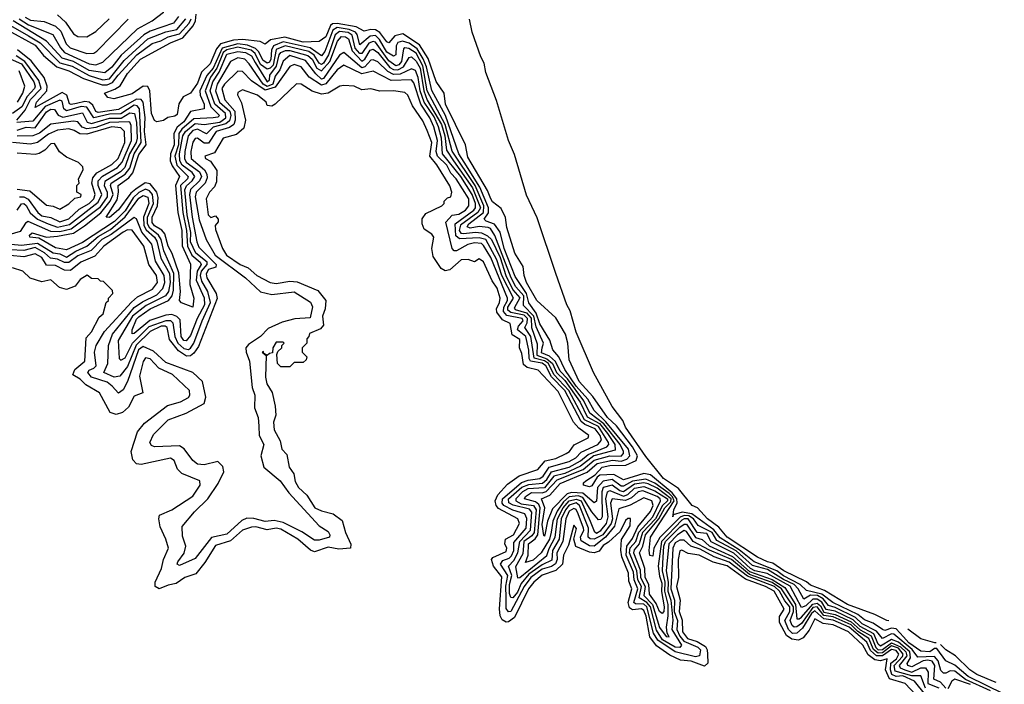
# Model space of a CAD drawing. Extents: x 2472589 to 2662339, y 701009 to 849030.
# Tile 243 of 256: x 2493147 to 2497515, y 842991 to 845941. Entities that reach past the tile are written whole.
import ezdxf

# ---------------------------------------------------------------- set-up
doc = ezdxf.new("R2010")
doc.units = 0

msp = doc.modelspace()

# ---------------------------------------------------------------- linework, layer by layer
at = {"layer": '0CON05XD'}
for points in [[(2493143.8, 845945), (2493185, 845917.8), (2493294.3, 845874.3), (2493327, 845815), (2493344.8, 845795), (2493455, 845744.2), (2493485, 845740.4), (2493515, 845752.2), (2493669.8, 845900.2), (2493734.4, 845935), (2493785, 845973.5), (2493800.4, 846015), (2493793.4, 846045), (2493780.9, 846065), (2493746.5, 846085), (2493661.9, 846111.9), (2493641.1, 846131.1), (2493615.7, 846175), (2493595.2, 846195), (2493445, 846294.3), (2493411.3, 846345), (2493409, 846365), (2493416.7, 846393.3)], [(2493081.2, 845901.2), (2493215, 845826.8), (2493251.6, 845781.6), (2493311.6, 845731.6), (2493365, 845714.2), (2493430.3, 845680.3), (2493511.8, 845651.8), (2493535, 845651), (2493558.3, 845661.7), (2493583.8, 845693.8), (2493666.2, 845785), (2493735, 845835.5), (2493773.1, 845846.9), (2493804.9, 845865.1), (2493855, 845878), (2493899.1, 845925), (2493908, 845945)], [(2493105.2, 845915.2), (2493185, 845869.6), (2493238, 845838), (2493325, 845748.8), (2493379.2, 845735), (2493455, 845692.9), (2493515, 845673.9), (2493545, 845678.8), (2493610.8, 845759.2), (2493714.8, 845855), (2493795, 845886.3), (2493843.3, 845896.7), (2493883.6, 845945)], [(2493850.7, 845955), (2493829.5, 845925), (2493725, 845888.9), (2493697.3, 845872.7), (2493596.4, 845783.6), (2493555, 845729.2), (2493525, 845704.4), (2493455, 845715.4), (2493385, 845755.1), (2493335, 845769.1), (2493265.5, 845845.5), (2493117.2, 845935)], [(2493171.6, 845951.6), (2493195, 845938.4), (2493255, 845932.3), (2493305, 845912.4), (2493329, 845889), (2493352.7, 845832.7), (2493370.4, 845815), (2493445, 845790.9), (2493475, 845792.7), (2493489.6, 845800.4), (2493627.8, 845942.2)], [(2493315, 845962.5), (2493349.9, 845929.9), (2493385, 845878), (2493405, 845866), (2493445, 845864.2), (2493485, 845888), (2493544, 845945)], [(2495782.3, 843922.3), (2495720.5, 843919.5), (2495708.9, 843911.1), (2495685, 843872.3), (2495675, 843868), (2495648, 843875), (2495648.1, 843885), (2495658.5, 843895), (2495699.8, 843920.3), (2495731.2, 843955), (2495765, 843962), (2495836.3, 843963.7), (2495882.4, 843985), (2495886.9, 844005), (2495865.6, 844045.6), (2495795, 844137.8), (2495755, 844175.3), (2495688.7, 844268.7), (2495628.3, 844335), (2495585, 844431.2), (2495578.1, 844505), (2495567.5, 844545), (2495525, 844617.5), (2495440.5, 844695), (2495395, 844774.4), (2495384.6, 844805), (2495380.6, 844845), (2495344.1, 844905), (2495307.9, 845017.9), (2495302.3, 845062.3), (2495283.4, 845103.4), (2495245, 845131.8), (2495236.2, 845145), (2495222.5, 845182.5), (2495135, 845330.9), (2495124.2, 845385), (2495035.7, 845565), (2495029.3, 845615), (2494995, 845665.6), (2494958.6, 845768.6), (2494919.7, 845829.7), (2494847.1, 845877.1), (2494811.1, 845868.9), (2494785, 845837.3), (2494775, 845842.5), (2494743.7, 845883.7), (2494725, 845895.5), (2494705, 845897.3), (2494675, 845889.3), (2494639.1, 845909.1), (2494555, 845923.6), (2494535, 845922.5), (2494524.9, 845915.1), (2494505, 845864.8), (2494475, 845843.8), (2494405, 845840.7), (2494322.3, 845862.3), (2494259.1, 845850.9), (2494235, 845832), (2494213.2, 845843.2), (2494135, 845853.2), (2494095, 845849.6), (2494037.1, 845832.9), (2494019.1, 845810.9), (2493992.2, 845745), (2493952.6, 845707.4), (2493935, 845659.4), (2493905, 845613.8), (2493872.3, 845597.7), (2493852.4, 845567.6), (2493845, 845520), (2493835, 845512), (2493804.1, 845505.9), (2493785, 845492.5), (2493755, 845487.5), (2493745, 845492.5), (2493731.8, 845525), (2493724.6, 845625), (2493715, 845644.4), (2493695, 845645.6), (2493645, 845611.1), (2493565, 845590), (2493537.5, 845595), (2493523.3, 845615), (2493568.3, 845631.7), (2493592.4, 845647.6), (2493625, 845702.5), (2493682.7, 845765), (2493815, 845837.6), (2493870.5, 845859.5), (2493916.3, 845913.7), (2493927, 845935), (2493929.4, 845965)], [(2497003, 843272.9), (2496994, 843275), (2496940.7, 843300.8), (2496819.4, 843345), (2496717.5, 843407.5), (2496655, 843431.2), (2496636.9, 843446.9), (2496536.4, 843495), (2496488.3, 843528.3), (2496465, 843534.6), (2496420, 843555), (2496285.5, 843645), (2496248.6, 843688.6), (2496198.8, 843725), (2496154.1, 843774.1), (2496130, 843785), (2496070, 843860), (2496002.3, 843905), (2495925, 844001.8), (2495835, 844133.1), (2495822.7, 844162.7), (2495775, 844224.4), (2495691.8, 844375), (2495615, 844554.2), (2495588.4, 844648.4), (2495574.1, 844675), (2495525.6, 844815), (2495442, 845062), (2495395, 845162), (2495342, 845342), (2495315, 845404), (2495261.7, 845581.7), (2495215, 845706.2), (2495207.6, 845747.6), (2495192.5, 845775), (2495154.7, 845885), (2495142.7, 845942.7)], [(2497453.1, 842963.1), (2497343.5, 843013.5), (2497295, 843049.6), (2497275, 843051.7), (2497255, 843040.4), (2497245, 843041.5), (2497233.3, 843053.3), (2497221.4, 843095), (2497205.4, 843115.4), (2497131.7, 843111.7), (2497106.1, 843146.1), (2497025, 843213.6), (2497015, 843215.7), (2496974.3, 843194.3), (2496947.4, 843227.4), (2496885, 843259.3), (2496855, 843287.4), (2496765, 843332.1), (2496735, 843341), (2496710.8, 843370.8), (2496685.5, 843385), (2496655, 843386.4), (2496625, 843368.8), (2496600.5, 843415), (2496583, 843435), (2496535, 843456.7), (2496465, 843500.8), (2496398.2, 843518.2), (2496325, 843583.8), (2496240.3, 843630.3), (2496218.2, 843665), (2496156.8, 843696.8), (2496135.5, 843725.5), (2496115, 843739.7), (2496095, 843741), (2496077.6, 843732.4), (2495986.4, 843643.6), (2495960, 843595), (2495955, 843560), (2495943, 843563), (2495940, 843585), (2495945.6, 843645), (2496049.7, 843805), (2496043.4, 843823.4), (2496027.7, 843837.7), (2495965, 843883.9), (2495925, 843901.8), (2495865, 843893.4), (2495825, 843870), (2495815, 843870.6), (2495775, 843900.7), (2495735, 843892.8), (2495710.4, 843865), (2495705.4, 843804.6), (2495695, 843796.7), (2495645, 843839.9), (2495595, 843842.5), (2495575, 843836.8), (2495510.4, 843769.6), (2495487.8, 843715), (2495477, 843655), (2495475, 843648.6), (2495471.8, 843651.8), (2495465, 843700), (2495475.8, 843775), (2495462, 843815), (2495498.8, 843831.2), (2495545, 843882), (2495665, 843932.1), (2495709.2, 843970.8), (2495776.6, 843986.6), (2495815, 843981), (2495840.2, 843989.8), (2495852.9, 844005), (2495847.6, 844035), (2495746.8, 844156.8), (2495695, 844206), (2495666.8, 844256.8), (2495615.9, 844315), (2495565, 844388.9), (2495538.2, 844445), (2495511.4, 844475), (2495498.6, 844518.6), (2495455, 844591.2), (2495438.1, 844638.1), (2495404.9, 844684.9), (2495395.7, 844725), (2495345, 844801.6), (2495296.1, 844925), (2495278.1, 844998.1), (2495252.7, 845032.7), (2495215.9, 845045.9), (2495206.6, 845055), (2495227.2, 845082.8), (2495226, 845105), (2495188, 845198), (2495118.2, 845308.2), (2495094.4, 845345), (2495035.1, 845515), (2494975, 845626.8), (2494951.8, 845731.8), (2494937.1, 845767.1), (2494910.6, 845810.6), (2494875, 845836.1), (2494845, 845845.7), (2494825, 845840), (2494817, 845825), (2494814.7, 845785.3), (2494805, 845778.2), (2494775, 845797), (2494742.5, 845852.5), (2494725, 845870), (2494701.9, 845868.1), (2494655, 845828.5), (2494644.1, 845874.1), (2494635.8, 845885.8), (2494607.7, 845897.7), (2494555, 845906.1), (2494536, 845894), (2494501.1, 845798.9), (2494485, 845780.6), (2494436, 845816), (2494315, 845842.6), (2494272.5, 845825), (2494263.5, 845805), (2494261, 845765), (2494255, 845752.5), (2494245, 845748.1), (2494225, 845760.4), (2494207.7, 845797.7), (2494193.4, 845813.4), (2494157.9, 845827.9), (2494115, 845833.9), (2494045, 845814.2), (2494005, 845725.5), (2493976.6, 845693.4), (2493945.8, 845625), (2493947.6, 845605), (2493965.4, 845565), (2493965.2, 845544.8), (2493905, 845533.1), (2493875, 845487.5), (2493845.9, 845464.1), (2493830, 845435), (2493831.8, 845385), (2493816, 845345), (2493814, 845315), (2493822.4, 845292.4), (2493855.2, 845245), (2493837.4, 845205), (2493848, 845085), (2493865.6, 845005), (2493867.8, 844937.8), (2493904.6, 844855.4), (2493900.9, 844765), (2493919.5, 844705), (2493915, 844664.3), (2493864.4, 844684.4), (2493856, 844695), (2493860.4, 844735), (2493852, 844818), (2493822.8, 844902.8), (2493805.2, 844935), (2493790, 844990), (2493776.7, 845006.7), (2493745, 845025.8), (2493735, 845040.9), (2493735, 845064.3), (2493757.8, 845115), (2493761.7, 845151.7), (2493755.7, 845175.7), (2493725, 845212), (2493704, 845216), (2493661.3, 845188.7), (2493639.9, 845170.1), (2493585, 845096.2), (2493545, 845063.4), (2493530.6, 845065), (2493578.9, 845141.1), (2493585.6, 845175), (2493583.6, 845205), (2493630.7, 845239.3), (2493649.1, 845260.9), (2493675, 845341.8), (2493708.2, 845385), (2493699.7, 845445), (2493703.3, 845506.7), (2493693.7, 845575), (2493685, 845586), (2493665, 845587.3), (2493585, 845542.5), (2493495, 845528.2), (2493485, 845533.2), (2493471.2, 845561.2), (2493455, 845574.9), (2493435, 845576.8), (2493398.6, 845568.7), (2493375, 845563.6), (2493367.8, 845567.8), (2493355.7, 845605.7), (2493335, 845617), (2493215, 845551.2), (2493221.2, 845575), (2493266.9, 845625), (2493268.4, 845645), (2493254.6, 845684.6), (2493197.6, 845757.6), (2493137.5, 845807.5)], [(2493077, 844947), (2493155, 844939.7), (2493225, 844948.8), (2493295, 844906.7), (2493325, 844901.2), (2493355, 844886.6), (2493395, 844913.5), (2493444.4, 844935.6), (2493495, 844977.8), (2493550, 845010), (2493614.7, 845065.3), (2493675, 845148.7), (2493695, 845160.6), (2493715, 845153.5), (2493719.9, 845125), (2493695.3, 845065), (2493697.6, 845027.6), (2493707.6, 845007.6), (2493744.6, 844975), (2493755, 844957.4), (2493773, 844883), (2493810.9, 844815), (2493813.5, 844775), (2493806.5, 844735), (2493794, 844715), (2493708.3, 844671.7), (2493647.3, 844625), (2493583.6, 844516.4), (2493587.3, 844437.3), (2493595, 844429.6), (2493615, 844439.6), (2493647, 844505), (2493721.1, 844578.9), (2493796.2, 844606.2), (2493815, 844605.5), (2493826.3, 844595), (2493834.4, 844534.4), (2493848.6, 844505), (2493875, 844482.1), (2493895, 844477.2), (2493905, 844482.5), (2493919.2, 844505), (2493955.6, 844604.4), (2493992.5, 844685), (2493981.8, 844735), (2493955, 844780.6), (2493949.4, 844805), (2493953.9, 844825), (2493978.7, 844855), (2493978.6, 844865), (2493927.5, 844905), (2493905, 844954.5), (2493905.8, 844995.8), (2493889.8, 845075), (2493879.7, 845185), (2493886.2, 845203.8), (2493911.8, 845225), (2493923.3, 845245), (2493912, 845262), (2493867.8, 845295), (2493856.9, 845315), (2493855.7, 845345), (2493871.1, 845425), (2493882.8, 845445), (2493925, 845480.1), (2493965, 845475.4), (2494035, 845486.3), (2494061.5, 845505), (2494060.3, 845525), (2494012.6, 845565), (2493991.5, 845625), (2494003.1, 845665), (2494031.7, 845708.3), (2494065, 845787.9), (2494115, 845799.3), (2494148.5, 845795), (2494175, 845780.7), (2494190.8, 845750.8), (2494245, 845665.4), (2494255, 845674.4), (2494255.9, 845695), (2494286.3, 845733.7), (2494297.3, 845785), (2494305, 845795.2), (2494326.6, 845803.4), (2494345, 845804.2), (2494425, 845782.1), (2494443.9, 845765), (2494464.9, 845724.9), (2494485, 845714.2), (2494522, 845755), (2494556.5, 845845), (2494575, 845866.6), (2494591.5, 845865), (2494605, 845855.7), (2494622.3, 845802.3), (2494665, 845756.5), (2494678.1, 845765), (2494701, 845805), (2494715, 845810.4), (2494735, 845795.5), (2494788.8, 845728.8), (2494805, 845718.9), (2494825, 845717.7), (2494849, 845731), (2494875, 845773.1), (2494885, 845775.2), (2494905, 845756.4), (2494922.9, 845725), (2494939.1, 845625), (2494955, 845583.8), (2495017.8, 845475), (2495032.6, 845425), (2495040.9, 845361), (2495070.8, 845315), (2495156.2, 845195), (2495191.2, 845105), (2495178.8, 845085), (2495101.8, 845028.2), (2495095.9, 845005), (2495104, 844994), (2495115, 844991.9), (2495168.4, 844998.4), (2495195, 844994.6), (2495222, 844982), (2495239.5, 844965), (2495278.5, 844885), (2495303.3, 844805), (2495335, 844742), (2495366.3, 844706.3), (2495340.8, 844660.8), (2495344.9, 844654.9), (2495395, 844640.3), (2495415.6, 844615.6), (2495416.7, 844575), (2495442.9, 844502.9), (2495441.6, 844451.6), (2495485.1, 844435.1), (2495511.1, 844415), (2495527.5, 844375), (2495565, 844340.1), (2495633.2, 844243.2), (2495665, 844178.1), (2495719.4, 844149.4), (2495754.4, 844105), (2495787, 844055), (2495789, 844031), (2495694.4, 844005), (2495635, 843959.9), (2495565, 843926.6), (2495516.7, 843915), (2495475, 843864), (2495400.5, 843859.5), (2495376.7, 843845), (2495347.8, 843815), (2495348.4, 843805), (2495371.7, 843791.7), (2495425.9, 843785), (2495437.5, 843765), (2495429, 843665), (2495419.3, 843650.7), (2495383.7, 843625), (2495379.3, 843570.7), (2495347, 843513), (2495355, 843463.2), (2495365, 843465.2), (2495485, 843562.5), (2495495.2, 843594.8), (2495522.9, 843645), (2495533.1, 843725), (2495557.2, 843775), (2495583.8, 843805), (2495615, 843813.1), (2495638, 843805), (2495678, 843715)], [(2497255, 842974.7), (2497231.4, 843001.4), (2497202.9, 843015), (2497206.6, 843075), (2497195, 843094.8), (2497175, 843099.2), (2497155, 843095.1), (2497105, 843068.6), (2497087.2, 843075), (2497084.5, 843084.5), (2497098.5, 843108.5), (2497095.8, 843135), (2497045, 843178.2), (2497015, 843190.6), (2496965, 843161.2), (2496955, 843169.6), (2496936.1, 843216.1), (2496875, 843248), (2496845, 843277.2), (2496765, 843316), (2496725, 843324), (2496705, 843355.6), (2496685, 843368.9), (2496665, 843369.2), (2496635, 843340.4), (2496615, 843331.9), (2496565, 843426.5), (2496463.3, 843483.3), (2496408.6, 843495), (2496388.7, 843505), (2496315, 843574), (2496215, 843624.3), (2496195, 843661.1), (2496151.9, 843665), (2496112.9, 843725), (2496095, 843725.7), (2496085, 843719.2), (2495993.8, 843625), (2495979.9, 843515), (2495985, 843471.6), (2495995, 843440), (2495993.8, 843403.8), (2496006.3, 843335), (2496005, 843314.4), (2495997.3, 843305), (2495985, 843314.7), (2495970.6, 843350.6), (2495941.1, 843391.1), (2495938.6, 843435), (2495921.5, 843465), (2495919.6, 843505), (2495895.8, 843575), (2495911.8, 843605), (2495923, 843655), (2495982.7, 843725), (2496009, 843775), (2496035, 843800.6), (2496036.7, 843815), (2495975, 843861.7), (2495935, 843880.5), (2495915, 843886.2), (2495875, 843879.7), (2495825, 843845.8), (2495809.3, 843849.3), (2495775, 843874.6), (2495735.7, 843865), (2495728.8, 843845), (2495730.3, 843735), (2495725, 843722.7), (2495715, 843720.9), (2495685, 843756.2), (2495645, 843819.9), (2495625, 843827.9), (2495585, 843822.9), (2495559.3, 843800.7), (2495530.9, 843759.1), (2495512.7, 843715), (2495504.1, 843665.9), (2495497.6, 843635), (2495459.7, 843575), (2495425, 843542.3), (2495391.3, 843531.3), (2495403.2, 843565), (2495404, 843615), (2495433.7, 843636.3), (2495445.5, 843655), (2495455.5, 843775), (2495449.5, 843789.5), (2495435, 843801.3), (2495386.8, 843815), (2495390.5, 843825), (2495417, 843843), (2495465, 843841.7), (2495483.1, 843846.9), (2495531.5, 843898.6), (2495647.2, 843945), (2495695, 843985.7), (2495765, 844005.3), (2495815, 844003.8), (2495824.8, 844015), (2495824.9, 844025), (2495810.3, 844055), (2495737.8, 844147.8), (2495676.7, 844195), (2495649.2, 844249.2), (2495577.4, 844347.4), (2495545, 844381.2), (2495524.4, 844424.4), (2495497.4, 844447.4), (2495462.3, 844462.3), (2495465.1, 844484.9), (2495470.3, 844505), (2495437.7, 844577.8), (2495427.2, 844625), (2495381.7, 844671.7), (2495383, 844715), (2495347.9, 844755), (2495326.7, 844795), (2495255, 844982.4), (2495235, 845014), (2495225, 845019.1), (2495185, 845022.2), (2495145, 845015.8), (2495131.3, 845021.3), (2495138.8, 845035), (2495205.1, 845084.9), (2495206, 845115), (2495166.9, 845205), (2495065, 845357.6), (2495034, 845475), (2494954.9, 845625), (2494935.4, 845735.4), (2494905, 845791.3), (2494873.2, 845813.2), (2494855, 845816.2), (2494848.8, 845811.2), (2494840.1, 845755), (2494829.2, 845740.8), (2494815, 845736.1), (2494785, 845757.7), (2494725, 845840.5), (2494715, 845844.5), (2494695, 845836), (2494665, 845790), (2494655, 845789.9), (2494634.7, 845814.7), (2494622.2, 845872.2), (2494603.2, 845883.2), (2494565, 845888.5), (2494546.4, 845873.6), (2494517.1, 845785), (2494495, 845747.1), (2494485, 845742.4), (2494475, 845747), (2494452.9, 845782.9), (2494429.7, 845799.7), (2494324.9, 845825.1), (2494285, 845808.7), (2494270.7, 845739.3), (2494257.7, 845725), (2494245, 845721.2), (2494215, 845742.3), (2494190.9, 845790.9), (2494172.9, 845805), (2494115, 845818.5), (2494065, 845807.5), (2494049.4, 845795), (2494021.7, 845725), (2493992.7, 845685), (2493968.8, 845625), (2493994.5, 845554.5), (2494032.7, 845515), (2494025, 845507.3), (2494005, 845505.2), (2493919.6, 845500.4), (2493865.4, 845454.6), (2493852.4, 845435), (2493850.8, 845385), (2493835.1, 845335), (2493843.6, 845295), (2493893.8, 845245), (2493890.8, 845235), (2493859.5, 845205), (2493869.7, 845085), (2493887.2, 845005), (2493891.5, 844935), (2493910.3, 844895), (2493948, 844865), (2493951.3, 844855), (2493933.8, 844825), (2493930, 844785), (2493965, 844706.2), (2493966.2, 844675), (2493933.4, 844615), (2493905, 844539.5), (2493885, 844516), (2493875, 844517.3), (2493862.9, 844535), (2493859.2, 844609.2), (2493843.8, 844623.8), (2493821.8, 844631.8), (2493795, 844629.7), (2493724.3, 844605.7), (2493655, 844548.2), (2493645, 844546), (2493645.4, 844565), (2493665, 844612.4), (2493675, 844622.7), (2493725, 844658), (2493806.2, 844693.8), (2493822.6, 844715), (2493829, 844741), (2493830.1, 844815), (2493785.5, 844915.5), (2493773.8, 844965), (2493762.3, 844985), (2493724.2, 845015), (2493713.9, 845035), (2493713.8, 845065), (2493739.7, 845125), (2493735.5, 845165.5), (2493721.8, 845181.8), (2493705, 845188.7), (2493675, 845173.8), (2493650.5, 845149.5), (2493615, 845092.4), (2493566.9, 845045), (2493425, 844951.5), (2493355, 844920), (2493305, 844928.6), (2493231.4, 844971.4), (2493191.2, 844975), (2493190, 844985), (2493202.5, 844995), (2493265.6, 844975.6), (2493315, 844979.4), (2493385, 844993.4), (2493433.7, 845026.3), (2493506.7, 845083.3), (2493547.7, 845135), (2493560.7, 845165), (2493549.4, 845205), (2493551.8, 845215), (2493615, 845254.9), (2493635, 845281.4), (2493654.1, 845345), (2493686.2, 845395), (2493678.4, 845545), (2493668.4, 845558.4), (2493655, 845561.4), (2493595, 845522.9), (2493545, 845521.5), (2493476.2, 845505), (2493445, 845553), (2493418.9, 845555), (2493355, 845536.2), (2493343, 845545), (2493335, 845578.4), (2493325, 845582.8), (2493260.3, 845555), (2493205, 845490.5), (2493134.1, 845484.1)], [(2493055, 845788.2), (2493154.8, 845745), (2493209.9, 845665), (2493216, 845645), (2493212, 845635), (2493180, 845600), (2493155.8, 845554.2), (2493115, 845524.5)], [(2497165, 842974.9), (2497145, 843028.6), (2497105, 843029), (2497030.2, 843050.2), (2497025.9, 843075), (2497063, 843115), (2497065.6, 843125), (2497045, 843151.4), (2497015, 843161.5), (2496975, 843131.7), (2496955, 843129.3), (2496935.2, 843145.2), (2496914.5, 843194.5), (2496865, 843225.5), (2496835.3, 843255.3), (2496755, 843291), (2496715, 843296.4), (2496685, 843335.2), (2496665, 843331.7), (2496615, 843261.7), (2496595, 843246.4), (2496583.3, 843245), (2496573.1, 843253.1), (2496565.6, 843275), (2496580.1, 843315), (2496579.3, 843335), (2496525.9, 843415), (2496485, 843443.9), (2496385, 843478.4), (2496305, 843545.2), (2496206.7, 843586.7), (2496135, 843625.1), (2496105, 843669), (2496095, 843673.3), (2496065, 843654.9), (2496026.7, 843615), (2496015.5, 843495), (2496023.9, 843445), (2496022.1, 843405), (2496035.4, 843365), (2496044.6, 843275.4), (2496040.3, 843235), (2496082.1, 843165), (2496076, 843155), (2496055, 843156.7), (2495998.1, 843188.1), (2495971.2, 843231.2), (2495945, 843335.7), (2495928.7, 843355), (2495894.8, 843374.8), (2495905.4, 843425), (2495889, 843455), (2495884.8, 843495), (2495851.6, 843575), (2495855, 843596.4), (2495880, 843625), (2495893.6, 843666.4), (2495955.1, 843735), (2495989.7, 843805), (2495987.5, 843815), (2495974.3, 843825), (2495910.6, 843849.4), (2495890, 843845), (2495861.5, 843818.5), (2495835, 843806.4), (2495774.9, 843815.1), (2495768, 843795), (2495776.2, 843725), (2495771.3, 843705), (2495733.6, 843655), (2495695, 843635.1), (2495677.3, 843637.3), (2495668.1, 843645), (2495669.8, 843685), (2495630.9, 843785), (2495615, 843796), (2495585, 843787.1), (2495567.5, 843765), (2495549.6, 843725), (2495539.6, 843635), (2495510.6, 843585), (2495507.8, 843542.2), (2495465, 843521.4), (2495405, 843480.1), (2495371.8, 843438.2), (2495355, 843400.8), (2495335, 843375.6), (2495325, 843376.3), (2495319.1, 843395), (2495320.3, 843435), (2495329.9, 843475), (2495315.9, 843515), (2495339.2, 843540.9), (2495357, 843575), (2495365.1, 843625), (2495412.8, 843675), (2495418.4, 843755), (2495408.5, 843768.5), (2495335.7, 843785.7), (2495316.7, 843796.7), (2495314.6, 843815), (2495375, 843866.2), (2495405, 843878.8), (2495466.4, 843883.6), (2495485, 843899.7), (2495505.8, 843934.2), (2495585, 843955.6), (2495635, 843982.9), (2495668.5, 844011.4), (2495751.4, 844045), (2495759.8, 844055), (2495759.6, 844065), (2495715, 844135.3), (2495653.2, 844165), (2495583.3, 844295), (2495516.1, 844366.1), (2495492.2, 844415), (2495475, 844426.6), (2495428.6, 844438.6), (2495415.1, 844535), (2495388.4, 844575), (2495398.6, 844595), (2495399.6, 844615), (2495385, 844629.5), (2495325, 844641.6), (2495312, 844652), (2495312.3, 844665), (2495337.8, 844705), (2495285.8, 844805), (2495263.2, 844875), (2495214, 844965), (2495185, 844972.5), (2495098.5, 844968.5), (2495082.2, 844982.2), (2495078.2, 845035), (2495161.8, 845095), (2495169.2, 845105), (2495168.8, 845125), (2495154.7, 845165), (2495103.8, 845245), (2495022.9, 845345), (2495017.4, 845415), (2495004.9, 845465), (2494985, 845509.8), (2494941.2, 845575), (2494922.9, 845625), (2494915, 845683.6), (2494902.1, 845715), (2494885, 845722.2), (2494835, 845699.1), (2494805, 845697.7), (2494780.1, 845710.1), (2494735, 845752.9), (2494715, 845762.5), (2494705, 845760.6), (2494678, 845732), (2494665, 845727.3), (2494585, 845794.7), (2494565, 845782.4), (2494495, 845679), (2494485, 845677), (2494460, 845700), (2494415, 845760.2), (2494345, 845782.3), (2494315, 845756.6), (2494301.4, 845718.6), (2494280.2, 845689.8), (2494269.4, 845655), (2494244.8, 845644.8), (2494227.2, 845655), (2494165, 845745.3), (2494145, 845764.8), (2494115, 845771.3), (2494081.8, 845755), (2494022.5, 845655), (2494015.7, 845625), (2494033.7, 845575), (2494079, 845535), (2494083.1, 845515), (2494077.7, 845492.3), (2494061.4, 845478.6), (2494005, 845463.6), (2493975, 845434.7), (2493935, 845454.2), (2493915, 845449.4), (2493894.2, 845425), (2493879.6, 845355), (2493878.2, 845325), (2493885, 845308.9), (2493944.8, 845265), (2493953.3, 845245), (2493944.8, 845225), (2493905, 845187.5), (2493899.3, 845165), (2493911.8, 845065), (2493931.9, 844955), (2493941.7, 844931.7), (2494019, 844855), (2494017.5, 844842.5), (2493985, 844832.4), (2493973.3, 844813.3), (2493977, 844795), (2494018.4, 844725), (2494023.4, 844703.4), (2493939.6, 844490.4), (2493919.9, 844460.1), (2493905, 844449), (2493887.4, 844447.4), (2493851.2, 844471.2), (2493811.2, 844521.2), (2493801.3, 844575), (2493791.3, 844581.3), (2493775, 844580.4), (2493725, 844557.3), (2493663.8, 844496.2), (2493625, 844401), (2493591, 844359), (2493566.2, 844353.8), (2493519.6, 844375), (2493538.1, 844415), (2493541.2, 844495), (2493559, 844545), (2493655, 844663), (2493691.3, 844688.7), (2493755, 844719), (2493782.3, 844747.7), (2493790, 844775), (2493787.8, 844805), (2493748.9, 844868.9), (2493732.5, 844945), (2493688.4, 844998.4), (2493665, 845057.5), (2493655, 845063.1), (2493552.4, 844987.6), (2493511.7, 844965), (2493463.8, 844916.2), (2493405, 844892.5), (2493365, 844863.4), (2493345, 844863.1), (2493315, 844878.3), (2493282.8, 844882.8), (2493256.7, 844906.7), (2493215, 844929.4), (2493165, 844917), (2493105, 844919.9)], [(2493133.8, 845495), (2493171.2, 845538.8), (2493194.2, 845585.8), (2493241.4, 845635), (2493231.3, 845671.3), (2493169.9, 845755), (2493130.6, 845780.6)], [(2494884.4, 845674.4), (2494795, 845670.2), (2494715, 845711.4), (2494665, 845699.8), (2494585, 845738.1), (2494555, 845717.4), (2494505, 845655.7), (2494485, 845650.1), (2494430.7, 845685), (2494395, 845731.6), (2494365, 845741.9), (2494345, 845732.5), (2494279.5, 845640.5), (2494235, 845627.2), (2494175, 845668.6), (2494135, 845711.2), (2494115, 845712.3), (2494055, 845653.8), (2494043.9, 845635), (2494056.4, 845585), (2494100.8, 845535), (2494102.5, 845495), (2494096.3, 845475), (2494077.7, 845462.3), (2494018.7, 845445), (2493985, 845392.9), (2493965, 845393.1), (2493935, 845414.7), (2493925, 845413.8), (2493915, 845396.7), (2493905.8, 845355), (2493908, 845325), (2493966.2, 845275), (2493977.3, 845255), (2493978.5, 845238.5), (2493968.9, 845215), (2493929.1, 845175), (2493924.6, 845155), (2493942.7, 845052.7), (2493974.5, 844964.5), (2494013.3, 844895), (2494148.9, 844795), (2494215, 844732.5), (2494265, 844721), (2494365, 844733.2), (2494436.6, 844686.6), (2494445.9, 844665.9), (2494435, 844616.9), (2494366.6, 844613.4), (2494311.5, 844598.5), (2494249.4, 844570.6), (2494215.5, 844534.5), (2494161.3, 844498.7), (2494150.4, 844485), (2494151.3, 844465), (2494165.7, 844425), (2494178.4, 844308.4), (2494189.3, 844275), (2494188.3, 844218.3), (2494205.3, 844174.7), (2494207.6, 844137.6), (2494209.8, 844095), (2494230.2, 844055), (2494216.5, 844005), (2494230, 843955), (2494302.9, 843895), (2494340.9, 843840.9), (2494474.8, 843694.8), (2494515, 843670), (2494523.3, 843655), (2494520.6, 843645), (2494475, 843631), (2494455, 843630.9), (2494398.5, 843668.5), (2494315, 843709.7), (2494275, 843718.5), (2494235, 843714.1), (2494185, 843727.5), (2494155, 843728.2), (2494132.4, 843717.6), (2494065, 843657.4), (2493997.7, 843642.3), (2493925, 843549.7), (2493855, 843519.1), (2493845.7, 843525), (2493847.7, 843535), (2493876.9, 843573.1), (2493883.5, 843605), (2493869.1, 843649.1), (2493867.7, 843692.3), (2493922.5, 843757.5), (2493981.4, 843815), (2494026.8, 843883.2), (2494053, 843935), (2494047.9, 843957.9), (2494025, 843979.5), (2493965, 843964.8), (2493935, 843968.3), (2493914.2, 843984.2), (2493876.6, 844036.6), (2493855, 844049.7), (2493745, 844044.7), (2493731.2, 844051.2), (2493724.6, 844065), (2493740.3, 844099.7), (2493805.4, 844164.6), (2493885, 844194.8), (2493965, 844237.1), (2493973.1, 844265), (2493958.4, 844335), (2493915.3, 844375.3), (2493795, 844420), (2493740.1, 844470.1), (2493695, 844491.1), (2493674.2, 844475), (2493624.4, 844335), (2493605, 844297.5), (2493585, 844284), (2493557, 844315), (2493535, 844332.1), (2493465, 844354.8), (2493449.2, 844375), (2493454.6, 844385), (2493476, 844394), (2493485.2, 844405), (2493478.6, 844465), (2493485.6, 844495), (2493523.4, 844556.6), (2493642.2, 844687.8), (2493668.9, 844711.1), (2493735.3, 844745), (2493757.5, 844775), (2493753.1, 844805), (2493719.8, 844855), (2493697.3, 844935), (2493645, 845006.5), (2493625, 845008.7), (2493605, 844997.1), (2493519.7, 844935), (2493479.3, 844890.7), (2493418.2, 844865), (2493372.2, 844827.8), (2493345, 844828.9), (2493305, 844850.4), (2493265, 844851), (2493244.3, 844885), (2493215, 844901.5), (2493165, 844888.9), (2493105, 844893.8)], [(2493137.2, 845575), (2493160.2, 845615), (2493169.5, 845645), (2493144.3, 845714.3)], [(2496197.6, 843125), (2496199.2, 843085), (2496185, 843072.1), (2496125, 843093.6), (2496078.7, 843098.7), (2496031.1, 843121.1), (2495972.2, 843162.2), (2495942.2, 843202.2), (2495926.4, 843293.6), (2495915, 843319.2), (2495905, 843326.4), (2495865, 843321.7), (2495851.5, 843331.5), (2495846.8, 843355), (2495863.2, 843415), (2495849.3, 843449.3), (2495847, 843485), (2495817.4, 843557.4), (2495813.1, 843586.9), (2495816.2, 843633.8), (2495855, 843694), (2495857.1, 843727.1), (2495845, 843727.5), (2495835, 843718.8), (2495810.5, 843669.5), (2495758.4, 843621.6), (2495735, 843608.1), (2495717.7, 843582.3), (2495695, 843574.7), (2495675, 843577.2), (2495613.7, 843603.7), (2495605.2, 843635), (2495616.7, 843683.3), (2495605, 843698), (2495581, 843609), (2495558.9, 843565), (2495554.4, 843525), (2495525, 843495.9), (2495465, 843475.6), (2495427.1, 843445), (2495403.8, 843415), (2495341.6, 843288.4), (2495315, 843269.1), (2495305, 843267.8), (2495287.5, 843277.5), (2495278.4, 843295), (2495276, 843326), (2495285, 843468.8), (2495248.8, 843515), (2495240, 843545), (2495245.3, 843554.7), (2495305, 843580.8), (2495307.6, 843595), (2495298.9, 843615), (2495302.3, 843635), (2495338.1, 843655), (2495364.5, 843705), (2495356.4, 843725), (2495271.6, 843771.6), (2495261.1, 843785), (2495256.4, 843805), (2495267.7, 843832.3), (2495311.1, 843878.9), (2495363.2, 843916.8), (2495445, 843944.6), (2495477.6, 843982.4), (2495525, 843993.8), (2495570.8, 844015), (2495585.6, 844025), (2495606.4, 844053.6), (2495668.8, 844085), (2495672, 844095), (2495627.3, 844127.3), (2495603.6, 844155), (2495535, 844290.8), (2495446.9, 844385), (2495397.6, 844397.6), (2495381.2, 844411.2), (2495375, 844458.8), (2495364.5, 844485), (2495365, 844520.8), (2495332.2, 844542.2), (2495322, 844592), (2495288.9, 844608.9), (2495263.3, 844643.3), (2495261.9, 844658.1), (2495275.8, 844685), (2495278, 844705), (2495265, 844748.6), (2495242.3, 844782.3), (2495205, 844865.8), (2495185, 844880), (2495165, 844866.7), (2495135.8, 844875.8), (2495105.5, 844875.5), (2495055, 844830), (2495035, 844825.6), (2495017, 844837), (2494980.4, 844890.4), (2494974.4, 844925), (2494983.6, 844975), (2494975, 844989.5), (2494941.2, 845011.2), (2494931.9, 845035), (2494932.5, 845057.5), (2494949.1, 845080.9), (2495020, 845115), (2495030, 845125), (2495030, 845135), (2495045, 845150), (2495060, 845155), (2495063.3, 845175), (2495055, 845203.3), (2494997.1, 845297.1), (2494966.2, 845335), (2494974.6, 845395), (2494955, 845449.2), (2494935, 845492), (2494888.9, 845558.9), (2494869.2, 845605), (2494855, 845616.9), (2494805, 845624.2), (2494745, 845623.3), (2494705, 845633.3), (2494665, 845630), (2494630, 845645), (2494585, 845648.8), (2494567.5, 845645), (2494515.8, 845614.2), (2494485, 845610), (2494443.8, 845623.8), (2494395, 845653.8), (2494375, 845656), (2494280, 845565), (2494265, 845557.5), (2494245, 845560), (2494240, 845575), (2494202, 845605), (2494135, 845630), (2494115, 845617.5), (2494113.6, 845606.4), (2494131.2, 845571.2), (2494148.8, 845495), (2494141.1, 845458.9), (2494108.9, 845431.1), (2494050, 845415), (2494010.7, 845349.3), (2493967.5, 845335), (2493971.2, 845325), (2493992.5, 845312.5), (2494021.4, 845271.4), (2494019.1, 845220.9), (2494010.9, 845199.1), (2493989.2, 845175), (2493974.4, 845145), (2493982.9, 845075), (2493995, 845062.5), (2494015, 845070), (2494027.5, 845055), (2494026.7, 845043.3), (2494013.3, 845026.7), (2494015, 845010), (2494047.1, 844925), (2494064.6, 844895), (2494124.4, 844855), (2494160, 844840), (2494198.8, 844805), (2494257.5, 844775), (2494285, 844770), (2494345, 844780.8), (2494377.3, 844777.3), (2494469.3, 844739.3), (2494504.3, 844695), (2494502.5, 844657.5), (2494490.8, 844625), (2494493.8, 844585), (2494481.2, 844568.8), (2494431.7, 844548.3), (2494430, 844535), (2494420, 844525), (2494420, 844505), (2494400, 844485), (2494400, 844465), (2494420, 844445), (2494418.3, 844431.7), (2494405, 844420), (2494365, 844420), (2494345, 844400), (2494305, 844400), (2494290, 844415), (2494287.5, 844455), (2494291.7, 844468.3), (2494310, 844485), (2494310, 844495), (2494320, 844505), (2494315, 844510), (2494285, 844510), (2494270, 844485), (2494268.3, 844461.7), (2494255, 844460), (2494245, 844450), (2494230, 844460), (2494228.3, 844468.3), (2494222.5, 844465), (2494240, 844450), (2494237.5, 844355), (2494242.5, 844325), (2494267, 844287), (2494280, 844225), (2494282.5, 844185), (2494273.3, 844155), (2494275, 844120), (2494301.7, 844071.7), (2494310, 844035), (2494331.7, 844011.7), (2494342.5, 843955), (2494362.5, 843925), (2494368.3, 843891.7), (2494384.2, 843865), (2494420.9, 843830.9), (2494456, 843775), (2494485, 843760.6), (2494537.9, 843747.9), (2494578, 843718), (2494592.2, 843665), (2494616.2, 843613.8), (2494613.9, 843596.1), (2494561.8, 843591.8), (2494515, 843599.3), (2494455, 843580), (2494436.9, 843586.9), (2494380, 843635), (2494305, 843680.4), (2494285, 843684.5), (2494245, 843677.6), (2494195, 843690.4), (2494175, 843689.2), (2494135.7, 843675), (2494082, 843628), (2494015, 843607.9), (2493968.1, 843531.9), (2493928.1, 843481.9), (2493878.8, 843465), (2493840.8, 843439.2), (2493805, 843431.8), (2493765, 843414.4), (2493747.5, 843425), (2493748.1, 843445), (2493776, 843505), (2493784, 843546), (2493806.2, 843595), (2493795.6, 843635.6), (2493770.3, 843690.3), (2493764, 843725), (2493767.3, 843742.7), (2493821.2, 843765), (2493915, 843826), (2493947.5, 843875), (2493946.2, 843895), (2493866.2, 843926.2), (2493846.6, 843946.6), (2493832, 843985), (2493815, 843994.3), (2493685, 843967.5), (2493665, 843970), (2493648.2, 843988.2), (2493641.9, 844025), (2493668.9, 844111.1), (2493700.3, 844149.7), (2493801.7, 844228.3), (2493860, 844245), (2493895, 844264.3), (2493901.2, 844275), (2493900, 844295), (2493825, 844366.9), (2493763.8, 844393.8), (2493725, 844435.4), (2493705, 844440), (2493695, 844423.3), (2493678.3, 844358.3), (2493692.5, 844285), (2493655, 844270), (2493628.9, 844221.1), (2493602.5, 844197.5), (2493575, 844188.6), (2493547.5, 844197.5), (2493500, 844285), (2493440.2, 844320.2), (2493415, 844345.6), (2493382.5, 844365), (2493391.2, 844388.8), (2493435.6, 844425), (2493440.9, 844529.1), (2493465.6, 844555), (2493498.8, 844621.2), (2493517.5, 844635), (2493530, 844685), (2493540, 844695), (2493540, 844705), (2493560, 844725), (2493558.3, 844738.3), (2493518.3, 844778.3), (2493505, 844780), (2493495, 844790), (2493465, 844792.5), (2493446.7, 844806.7), (2493415, 844788), (2493392.1, 844757.9), (2493355, 844744), (2493322.9, 844752.9), (2493285, 844786.2), (2493245, 844777.5), (2493193, 844793), (2493160, 844825), (2493115, 844838.9)], [(2497164.9, 842944.9), (2497116.3, 843005), (2497065, 843028.4), (2497035, 843025.8), (2497016.1, 843035), (2497009.5, 843055), (2497011.6, 843085), (2497036.9, 843105), (2497047.6, 843125), (2497035, 843141.8), (2497015, 843146.2), (2496975, 843118.2), (2496948, 843118), (2496921.7, 843141.7), (2496905, 843178.6), (2496826.9, 843245), (2496755, 843276.2), (2496715, 843281.4), (2496675, 843318), (2496659.8, 843305), (2496619.2, 843240.8), (2496595, 843218.4), (2496575, 843217), (2496558.2, 843235), (2496541.9, 843275), (2496563.9, 843315), (2496563.8, 843335), (2496541.4, 843361.4), (2496517.2, 843405), (2496494.8, 843424.8), (2496375, 843470.9), (2496295, 843533.8), (2496227.3, 843557.3), (2496165, 843590.9), (2496124.7, 843604.7), (2496095, 843631.3), (2496075, 843631.4), (2496055, 843619), (2496043.8, 843595), (2496035.5, 843415), (2496051.6, 843365), (2496050.6, 843315), (2496064.5, 843275), (2496061.7, 843235), (2496074.9, 843204.9), (2496093.3, 843183.3), (2496155, 843155.8), (2496166.8, 843145), (2496162.5, 843117.5), (2496145, 843113.2), (2496055, 843134.9), (2495977.4, 843187.4), (2495958.2, 843218.2), (2495929.5, 843335), (2495915, 843347), (2495878.6, 843348.6), (2495871.6, 843355), (2495889.5, 843415), (2495872.9, 843455), (2495869.6, 843489.6), (2495837.9, 843565), (2495839.7, 843605), (2495865, 843639), (2495889.3, 843690.7), (2495945, 843757.6), (2495956.9, 843785), (2495951.9, 843805), (2495915, 843819), (2495855, 843786.3), (2495805, 843770.6), (2495786.1, 843693.9), (2495746.3, 843643.7), (2495694.9, 843605.1), (2495675, 843606.4), (2495637.4, 843627.4), (2495634.3, 843645), (2495649, 843675), (2495648.2, 843685), (2495625, 843748.4), (2495615, 843767.3), (2495605, 843772), (2495585, 843759.6), (2495569.2, 843725), (2495557, 843625), (2495530.4, 843575), (2495531.6, 843545), (2495524.4, 843525.6), (2495506, 843514), (2495465, 843502.5), (2495414.1, 843465), (2495385, 843426.2), (2495325, 843314.8), (2495315, 843313.5), (2495305, 843327.3), (2495304.2, 843375), (2495303.5, 843426.5), (2495312.2, 843475), (2495279.7, 843525), (2495289.6, 843540.4), (2495318.2, 843551.8), (2495328.1, 843561.9), (2495338.3, 843585), (2495338.7, 843621.3), (2495394.3, 843685), (2495397, 843727), (2495388.1, 843748.1), (2495335, 843764.2), (2495294.9, 843784.9), (2495287, 843795), (2495288.2, 843815), (2495372.5, 843887.5), (2495402, 843898), (2495455, 843905.2), (2495468.4, 843915), (2495495.4, 843954.6), (2495585, 843979.6), (2495613.9, 843996.1), (2495638.3, 844021.7), (2495711.8, 844055), (2495727.4, 844075), (2495722.4, 844095), (2495699.2, 844125), (2495654.2, 844144.2), (2495637.8, 844157.8), (2495565.5, 844295), (2495505.5, 844355.5), (2495480.5, 844405), (2495465, 844415.8), (2495413.6, 844425), (2495406.9, 844436.9), (2495406.2, 844473.8), (2495391.9, 844535), (2495355.1, 844565), (2495359, 844581), (2495379.8, 844605), (2495375.8, 844615), (2495308.6, 844628.6), (2495292.4, 844645), (2495293.9, 844665), (2495311.1, 844695), (2495310.8, 844705), (2495236.7, 844885), (2495205, 844938.1), (2495195, 844947.7), (2495165, 844950.6), (2495135, 844943.2), (2495085, 844914.7), (2495074.7, 844914.7), (2495064.8, 844924.8), (2495037.7, 845042.3), (2495065, 845072.5), (2495095, 845076.9), (2495124.2, 845095), (2495139.3, 845115), (2495139.2, 845145), (2495083.8, 845235), (2495059, 845259), (2495041.1, 845295), (2494999.6, 845335), (2494994.1, 845355), (2495000.3, 845405), (2494984.1, 845465), (2494966.1, 845505), (2494926.1, 845565), (2494895, 845660), (2494884.4, 845674.4)], [(2493135, 845450.2), (2493175, 845463.6), (2493215, 845461.2), (2493265, 845531.5), (2493285, 845544), (2493301.7, 845541.7), (2493317.6, 845517.6), (2493338.4, 845508.4), (2493425, 845527.3), (2493446.4, 845486.4), (2493465, 845479.5), (2493545, 845503.9), (2493596.2, 845503.8), (2493635, 845527.4), (2493655.4, 845524.6), (2493665.1, 845484.9), (2493668.3, 845415), (2493663.9, 845395), (2493634.4, 845345.6), (2493613.1, 845285), (2493594.1, 845265.9), (2493525, 845222.5), (2493521.4, 845205), (2493535.4, 845175), (2493534.6, 845155), (2493500.8, 845105), (2493375, 845011.2), (2493325, 844999.4), (2493285, 845001.1), (2493184.8, 845045.2), (2493171.7, 845038.3), (2493149.1, 845000.9), (2493063.3, 844975)], [(2493145.3, 845154.7), (2493165, 845154.7), (2493184.8, 845144.8), (2493227.2, 845085), (2493245, 845069.6), (2493285, 845062.9), (2493325, 845044.3), (2493365, 845057.5), (2493410.3, 845099.7), (2493455.1, 845124.9), (2493476.1, 845145), (2493481.6, 845165), (2493466.7, 845215), (2493470.9, 845239.1), (2493489.5, 845260.5), (2493555, 845297.5), (2493583.5, 845325), (2493613, 845395), (2493611, 845445), (2493595, 845460.3), (2493555, 845464.6), (2493445, 845432.2), (2493413.4, 845433.4), (2493388.6, 845448.6), (2493365, 845456.8), (2493315, 845450.9), (2493275, 845432.6), (2493225, 845396.3), (2493195, 845387.8), (2493115, 845395.5)], [(2493135.2, 845095), (2493155, 845123.4), (2493165, 845125.2), (2493175, 845116.6), (2493193, 845083), (2493225.1, 845055.1), (2493273.1, 845035), (2493315, 845019.8), (2493368.1, 845031.9), (2493495, 845130.3), (2493510.7, 845165), (2493494.4, 845205), (2493494.3, 845225), (2493513.7, 845246.3), (2493580.6, 845285), (2493601.4, 845308.6), (2493642.8, 845405), (2493640.5, 845470.5), (2493635.1, 845485.1), (2493627.5, 845487.5), (2493545, 845484.7), (2493485, 845462.4), (2493445, 845456.4), (2493424, 845464), (2493405, 845487.9), (2493385, 845490.6), (2493285, 845476.9), (2493235, 845436.7), (2493205, 845424.8), (2493135, 845423.9)], [(2493135, 845188.2), (2493191.1, 845181.1), (2493265, 845117.5), (2493295, 845113.8), (2493325, 845100), (2493365, 845123.8), (2493391.2, 845148.8), (2493417.5, 845155), (2493420, 845165), (2493400, 845175), (2493400, 845205), (2493410, 845215), (2493407.5, 845235), (2493427.5, 845275), (2493427, 845287), (2493407, 845307), (2493355, 845330), (2493323.6, 845353.6), (2493301.2, 845391.2), (2493285, 845390), (2493258.2, 845361.8), (2493233, 845347), (2493215, 845342.9), (2493135, 845348.5)], [(2497515, 842947.3), (2497355, 843026.5), (2497295, 843076.2), (2497255, 843096.2), (2497215, 843150.1), (2497205, 843149.9), (2497185, 843135.5), (2497145, 843139.1), (2497091.6, 843175), (2497068.3, 843201.7), (2497035, 843237.5), (2497015, 843240.6), (2496985, 843230.5), (2496975, 843234.1), (2496932.7, 843262.7), (2496895, 843277.1), (2496865, 843301.6), (2496754, 843355), (2496705, 843390.8), (2496637.2, 843407.2), (2496609.8, 843435), (2496535, 843473), (2496505.6, 843495.6), (2496405.6, 843535), (2496338.7, 843588.7), (2496255, 843641.1), (2496226.2, 843676.2), (2496128.2, 843748.2), (2496085.4, 843754.6), (2496045.6, 843743.7), (2496044.4, 843734.4), (2496045.6, 843743.7), (2496048.6, 843765), (2496063.3, 843796.7), (2496062.6, 843815), (2496041.1, 843841.1), (2495945, 843920.7), (2495915, 843927.3), (2495825, 843899.3), (2495782.3, 843922.3)], [(2495678, 843715), (2495695, 843670.4), (2495705, 843661.9), (2495725, 843673.6), (2495749.6, 843705), (2495757.4, 843735), (2495747.8, 843815), (2495754.3, 843845), (2495765, 843851.2), (2495825, 843826.2), (2495845, 843833.1), (2495875, 843862.1), (2495915, 843869.8), (2495965, 843850.4), (2496020.6, 843815), (2496020.4, 843805), (2495998.5, 843785), (2495966.9, 843725), (2495910.2, 843665), (2495895.2, 843614.8), (2495872.3, 843587.7), (2495869.7, 843575), (2495899.4, 843499.4), (2495901.4, 843465), (2495922.3, 843425), (2495915.6, 843385), (2495954.6, 843345), (2495985, 843243.1), (2496015, 843203.6), (2496027.6, 843202.4), (2496018.7, 843218.7), (2496016.2, 843245), (2496024, 843296), (2496023.3, 843345), (2496008.6, 843405), (2496010.3, 843445), (2495998.1, 843495), (2496000.7, 843529.3), (2496004.9, 843605), (2496012, 843625), (2496075, 843689.1), (2496095, 843702.6), (2496105, 843702.3), (2496145, 843642.4), (2496175, 843634.3), (2496206.1, 843606.1), (2496309.2, 843559.2), (2496385, 843491.6), (2496485, 843457.1), (2496541.2, 843421.2), (2496589.1, 843345), (2496595, 843282.2), (2496605, 843281.5), (2496615, 843289.4), (2496665, 843347.6), (2496685, 843351), (2496699.5, 843339.5), (2496715, 843312.3), (2496765, 843301.4), (2496835, 843268.9), (2496875, 843232.8), (2496925, 843206.5), (2496944.5, 843155), (2496955, 843144.1), (2496975, 843145.3), (2497015, 843174.8), (2497055, 843157.6), (2497078.4, 843135), (2497082.2, 843117.8), (2497048.4, 843075), (2497052.7, 843065), (2497073.9, 843056.1), (2497105, 843045.1), (2497145, 843064.5), (2497165, 843064.2), (2497176.7, 843045), (2497175.2, 842995), (2497225, 842976.1)], [(2497148.1, 842918.1), (2497075.3, 842995), (2497005.7, 843015.7), (2496988.2, 843055), (2496995.2, 843105.2), (2496965, 843095.3), (2496940.8, 843100.8), (2496911.7, 843121.7), (2496887.8, 843165), (2496823.5, 843225), (2496755, 843255.9), (2496711.6, 843261.6), (2496675, 843281.6), (2496648.9, 843231.1), (2496622.6, 843197.4), (2496602.3, 843187.7), (2496571.7, 843191.7), (2496548.7, 843208.7), (2496518.3, 843265), (2496517.7, 843292.3), (2496538.7, 843325), (2496493.7, 843405), (2496455, 843425.9), (2496367.4, 843457.4), (2496285, 843516.8), (2496223.6, 843533.6), (2496160.8, 843565), (2496112.1, 843572.1), (2496083.8, 843586.2), (2496075, 843584.2), (2496067.7, 843545), (2496068.8, 843465), (2496060.5, 843425), (2496077.4, 843365), (2496072.5, 843315), (2496085.9, 843275.9), (2496087.2, 843225), (2496109.1, 843195), (2496152, 843182), (2496189.4, 843159.4), (2496197.1, 843145), (2496197.6, 843125)], [(2497212, 843174.8), (2497207.1, 843176.2), (2497145, 843193.5), (2497087.3, 843235.8)], [(2497479.5, 843000.2), (2497475, 843001.4), (2497393.6, 843035), (2497361.8, 843055), (2497298.2, 843118.2), (2497255.6, 843145), (2497232.1, 843167.7)], [(2497365, 842990.5), (2497295, 843014.3), (2497282.9, 843005), (2497265, 842971.2)]]:
    msp.add_lwpolyline(points, dxfattribs=at)

doc.saveas('drawing.dxf')
